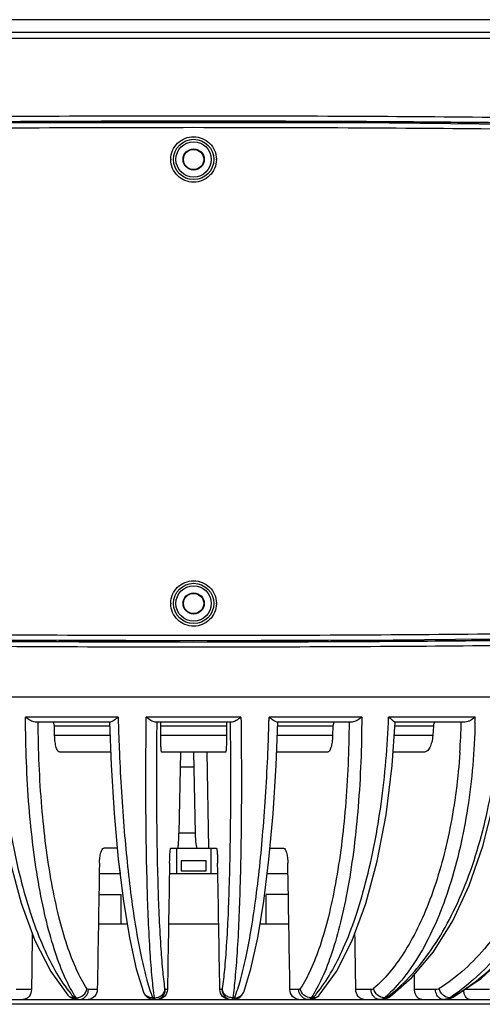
# Model space of a CAD drawing. Header units: millimetres. Extents: x -192 to 265, y -68 to 200.
# Tile 7 of 47: x -133 to -110, y 108 to 157. Entities that reach past the tile are written whole.
import ezdxf

# ---------------------------------------------------------------- set-up
doc = ezdxf.new("R2010")
doc.units = ezdxf.units.MM
doc.header["$LTSCALE"] = 16.335
doc.layers.get('0').update_dxf_attribs({"linetype": 'CONTINUOUS'})
doc.layers.add('02___PRT_ALL_AXES', color=7, linetype='CONTINUOUS')

msp = doc.modelspace()

# ---------------------------------------------------------------- linework, layer by layer
at = {"color": 7, "linetype": 'Continuous'}
for p, q in [((-99.91739, 157.22799), (-148.60919, 157.22799)), ((-98.99857, 156.28118), (-149.52801, 156.28118)), ((-99.12966, 156.57796), (-149.39693, 156.57796)), ((-127.67841, 125.98592), (-124.27004, 125.98244)), ((-153.85429, 123.14119), (-94.67229, 123.14119)), ((-128.05968, 122.10909), (-132.71798, 122.10909)), ((-121.88211, 122.10909), (-126.64447, 122.10909)), ((-115.80861, 122.10909), (-120.4669, 122.10909)), ((-110.10462, 122.10909), (-114.45526, 122.10909)), ((-128.44955, 121.87119), (-132.23604, 121.87119)), ((-128.48706, 121.6613), (-131.27039, 121.6613)), ((-131.25582, 121.18676), (-131.27039, 121.6613)), ((-122.32775, 121.87119), (-126.19884, 121.87119)), ((-125.91498, 121.18676), (-125.91201, 121.6613)), ((-122.61458, 121.6613), (-125.91201, 121.6613)), ((-122.61458, 121.6613), (-122.6116, 121.18676)), ((-116.29054, 121.87119), (-120.07704, 121.87119)), ((-117.2562, 121.6613), (-120.03954, 121.6613)), ((-117.2562, 121.6613), (-117.27076, 121.18676)), ((-112.20406, 121.6613), (-114.1406, 121.6613)), ((-110.60178, 121.87119), (-114.1382, 121.87119)), ((-112.20406, 121.6613), (-112.23553, 121.18676)), ((-128.4685, 121.18676), (-131.25582, 121.18676)), ((-122.6116, 121.18676), (-125.91498, 121.18676)), ((-117.27076, 121.18676), (-120.05812, 121.18676)), ((-112.23553, 121.18676), (-114.17314, 121.18676)), ((-128.43567, 120.34719), (-131.00039, 120.34719)), ((-122.66029, 120.34719), (-125.86629, 120.34719)), ((-124.9274, 120.34719), (-125.0029, 116.26989)), ((-124.26581, 120.34719), (-124.18758, 116.26989)), ((-123.59919, 120.34719), (-123.50982, 115.52119)), ((-117.52619, 120.34719), (-120.09099, 120.34719)), ((-112.68654, 120.34719), (-114.23071, 120.34719)), ((-124.25144, 119.59849), (-124.94126, 119.59849)), ((-124.18758, 116.26989), (-125.0029, 116.26989)), ((-128.10286, 115.52119), (-128.78333, 115.52119)), ((-128.10437, 115.5389), (-128.10278, 115.52119)), ((-125.41054, 115.52119), (-123.11604, 115.52119)), ((-125.12851, 115.52119), (-125.12851, 114.25119)), ((-123.39808, 115.52119), (-123.39808, 114.25119)), ((-120.4238, 115.52119), (-119.74326, 115.52119)), ((-124.89829, 114.88619), (-124.89829, 114.37819)), ((-123.62829, 114.88619), (-124.89829, 114.88619)), ((-123.62829, 114.37819), (-123.62829, 114.88619)), ((-129.00991, 114.25119), (-127.96623, 114.25119)), ((-125.48087, 114.25119), (-123.04571, 114.25119)), ((-124.89829, 114.37819), (-123.62829, 114.37819)), ((-120.5603, 114.25119), (-119.51667, 114.25119)), ((-129.0277, 113.19074), (-127.90683, 113.19074)), ((-127.90683, 111.71119), (-127.90683, 113.19074)), ((-119.49889, 113.19074), (-120.61975, 113.19074)), ((-120.61975, 111.71119), (-120.61975, 113.19074)), ((-129.0525, 111.71119), (-127.6093, 111.71119)), ((-125.5251, 111.71119), (-123.00149, 111.71119)), ((-120.91733, 111.71119), (-119.47408, 111.71119)), ((-132.42148, 108.40032), (-133.18922, 108.40032)), ((-130.58471, 108.12019), (-130.58658, 108.12224)), ((-129.10797, 108.40032), (-129.55397, 108.40032)), ((-126.78062, 108.2787), (-126.78093, 108.2795)), ((-125.58273, 108.40032), (-125.68749, 108.40032)), ((-122.8391, 108.40032), (-122.94386, 108.40032)), ((-121.74598, 108.27867), (-121.74564, 108.27953)), ((-118.97262, 108.40032), (-119.41861, 108.40032)), ((-117.94184, 108.12022), (-117.93984, 108.12243)), ((-115.33736, 108.40032), (-116.10511, 108.40032)), ((-112.09222, 108.40032), (-113.14815, 108.40032)), ((-109.37901, 108.40032), (-110.63534, 108.40032)), ((-105.21329, 107.6623), (-143.31329, 107.6623)), ((-143.31307, 107.90119), (-105.21352, 107.90119)), ((-130.31422, 107.93646), (-130.1878, 107.91454)), ((-130.17476, 107.98976), (-130.26726, 107.98976)), ((-126.44098, 107.93147), (-126.33997, 107.91406)), ((-126.23019, 107.98976), (-126.32692, 107.98976)), ((-122.19966, 107.98976), (-122.29639, 107.98976)), ((-122.18678, 107.91383), (-122.08821, 107.93055)), ((-118.25932, 107.98976), (-118.35183, 107.98976)), ((-118.33894, 107.91432), (-118.21515, 107.93547)), ((-114.58139, 107.98976), (-114.66562, 107.98976)), ((-114.64389, 107.92416), (-114.45271, 108.00197)), ((-114.45271, 108.00197), (-114.37651, 108.05127)), ((-114.37651, 108.05127), (-114.37602, 108.05162)), ((-111.46307, 107.92074), (-111.27137, 107.98455)), ((-111.3266, 107.98976), (-111.39888, 107.98976)), ((-111.3266, 107.98976), (-111.20378, 108.01892)), ((-111.27137, 107.98455), (-111.20378, 108.01892)), ((-111.20378, 108.01892), (-111.20362, 108.01901))]:
    msp.add_line(p, q, dxfattribs=at)
for points in [[(-99.30884, 151.79133), (-101.15801, 151.84016), (-103.3172, 151.88488), (-105.75727, 151.92491), (-108.44537, 151.95972), (-111.34539, 151.98886), (-114.41846, 152.01193), (-117.62347, 152.02864), (-120.91756, 152.03876), (-124.25655, 152.04216), (-127.59564, 152.03879), (-130.89001, 152.02869), (-134.09548, 152.01201), (-137.16918, 151.98896), (-140.06998, 151.95985), (-142.75902, 151.92506), (-145.20016, 151.88505), (-147.36053, 151.84034), (-149.21098, 151.79153), (-150.66645, 151.74162)], [(-149.6785, 126.23973), (-147.80751, 126.18969), (-145.61682, 126.14384), (-143.13631, 126.10278), (-140.39981, 126.06706), (-137.44454, 126.03716), (-134.3106, 126.01347), (-131.04047, 125.99632), (-127.67841, 125.98592)], [(-124.27004, 125.98244), (-120.86157, 125.9859), (-117.49924, 125.99626), (-114.22865, 126.01339), (-111.0941, 126.03705), (-108.13803, 126.06693), (-105.40059, 126.10263), (-102.919, 126.14367), (-100.7271, 126.1895), (-98.8548, 126.23952), (-97.38677, 126.29069)], [(-134.40037, 121.87119), (-134.25134, 119.69377), (-133.94464, 117.21296), (-133.50188, 114.87783), (-132.93207, 112.74816), (-132.24613, 110.87838), (-131.45491, 109.31548), (-130.58676, 108.12244)], [(-128.49527, 121.87119), (-128.41088, 119.71315), (-128.25868, 117.262), (-128.05269, 114.9607), (-127.79665, 112.85955), (-127.49451, 111.00761), (-127.14973, 109.45154), (-126.78062, 108.2787)], [(-121.74598, 108.27867), (-121.37834, 109.44589), (-121.03338, 111.00068), (-120.73109, 112.85133), (-120.47489, 114.95127), (-120.26869, 117.25158), (-120.11625, 119.7021), (-120.03132, 121.87119)], [(-117.93984, 108.12243), (-117.07373, 109.31207), (-116.28251, 110.87361), (-115.5965, 112.74185), (-115.0265, 114.86993), (-114.5834, 117.2036), (-114.27623, 119.68324), (-114.12621, 121.87119)], [(-114.37602, 108.05162), (-113.2791, 109.00827), (-112.1981, 110.30836), (-111.23054, 111.86833), (-110.39599, 113.65071), (-109.70787, 115.61937), (-109.17746, 117.73541), (-108.81374, 119.95726), (-108.64186, 121.87119)], [(-111.20362, 108.01901), (-109.79409, 108.9648), (-108.4046, 110.25163), (-107.15635, 111.80239), (-106.07493, 113.58528), (-105.18252, 115.56312), (-104.49717, 117.69421), (-104.03215, 119.93438)], [(-128.05214, 114.95623), (-128.0517, 114.95127), (-127.96628, 114.25119)], [(-130.58471, 108.12019), (-130.49962, 108.04017), (-130.31422, 107.93646)], [(-126.78093, 108.2795), (-126.76498, 108.24121), (-126.6949, 108.12073), (-126.58675, 108.01071), (-126.44098, 107.93147)], [(-122.08821, 107.93055), (-121.94305, 108.00827), (-121.8345, 108.11698), (-121.76376, 108.23645), (-121.74564, 108.27953)], [(-118.21515, 107.93547), (-118.03164, 108.03647), (-117.94184, 108.12022)]]:
    msp.add_lwpolyline(points, dxfattribs=at)
for centre, radius in [((-124.26329, 150.19219), 1.016), ((-124.26329, 150.19219), 0.889), ((-124.26329, 150.19219), 0.5334), ((-124.26329, 127.84019), 1.016), ((-124.26329, 127.84019), 0.889), ((-124.26329, 127.84019), 0.5334)]:
    msp.add_circle(centre, radius, dxfattribs=at)
for centre, radius, start, end in [((-124.28736, 150.19456), 1.12394, 179.246126, 180.007867), ((-124.28552, 150.1943), 1.12578, 179.994459, 180.975999), ((-124.23978, 150.19426), 1.1245, 359.022788, 0.0074), ((-124.24052, 150.19453), 1.12523, 359.993945, 0.75285), ((-124.28722, 127.84256), 1.12401, 179.246616, 180.00786), ((-124.28538, 127.8423), 1.12585, 179.994458, 180.975481), ((-124.23992, 127.84226), 1.12457, 359.023307, 0.007403), ((-124.24065, 127.84252), 1.1253, 359.993953, 0.752361), ((-17.05916, 125.02799), 111.03889, 181.5063168, 181.6290876), ((-231.46601, 125.02795), 111.03748, 358.3709155, 358.4936879), ((-144.86039, 122.60803), 34.75935, 358.776003, 359.177547), ((-18.13279, 124.99595), 109.96478, 181.6283047, 182.4279552), ((-229.81198, 124.97535), 109.38262, 357.5699174, 358.3738233), ((-144.14668, 122.59867), 33.35244, 356.116887, 358.750176), ((-125.76479, 112.02438), 6.04569, 219.228787, 221.863208), ((-126.19496, 108.40872), 0.50754, 276.088619, 359.052498), ((-122.33163, 108.40872), 0.50754, 180.947502, 263.911381), ((-122.66324, 111.94008), 5.91604, 318.107864, 320.799878), ((-118.85754, 112.86566), 6.43013, 310.686393, 312.76213), ((-118.98292, 114.02511), 7.46987, 306.103031, 307.536588), ((-115.93676, 115.28213), 8.589, 301.893088, 303.017127), ((-111.64926, 108.5161), 0.61497, 275.248668, 281.597896), ((-111.74276, 108.55291), 0.65984, 296.589318, 301.409806), ((-116.15443, 116.60933), 9.87952, 299.253254, 299.922323)]:
    msp.add_arc(centre, radius, start, end, dxfattribs=at)
for centre, major_axis, ratio, start_param, end_param in [((-124.10816, 116.28319), (-0.01337, 0.762), 0.10451787, -4.6967701, -3.14342707), ((-124.26329, 121.87119), (16.51154, 982.23639), 0.00470087, -4.70506928, -4.69859504), ((-124.26329, 121.87119), (17.11066, 982.23639), 0.00110416, -4.70512906, -4.69865483), ((-124.26329, 121.87119), (-17.11066, 982.23639), 0.00110416, -1.58453048, -1.57805624), ((-124.26329, 121.87119), (-16.51154, 982.23639), 0.00470087, -1.58459026, -1.57811603), ((-124.26329, 121.87119), (15.19109, 982.23638), 0.00809246, -4.70143763, -4.69854891), ((-124.26329, 121.87119), (-15.19109, 982.23638), 0.00809246, -1.5846364, -1.58174721), ((-124.26329, 121.87119), (-13.20676, 982.23638), 0.01113081, -1.5846609, -1.58389383)]:
    msp.add_ellipse(centre, major_axis=major_axis, ratio=ratio, start_param=start_param, end_param=end_param, dxfattribs=at)
for points, knots in [([(-97.59807, 152.07452), (-99.07582, 152.13317), (-102.65088, 152.2184), (-108.76671, 152.30748), (-116.17699, 152.36367), (-124.2633, 152.38349), (-132.34962, 152.36367), (-139.75988, 152.30748), (-145.8757, 152.2184), (-149.45076, 152.13317), (-150.92852, 152.07452)], [0, 0, 0, 0, 0.08318491, 0.20112928, 0.34403763, 0.50000028, 0.65596275, 0.79887075, 0.91681505, 1, 1, 1, 1]), ([(-97.63779, 151.49226), (-99.11932, 151.55038), (-102.69641, 151.63524), (-108.80811, 151.72378), (-116.20138, 151.77966), (-124.26329, 151.79934), (-132.3252, 151.77966), (-139.71847, 151.72378), (-145.83017, 151.63524), (-149.40727, 151.55038), (-150.88879, 151.49226)], [0, 0, 0, 0, 0.08352055, 0.2015439, 0.34431834, 0.49999994, 0.65568155, 0.79845602, 0.91647942, 1, 1, 1, 1]), ([(-97.85578, 151.81713), (-99.32239, 151.8755), (-102.86667, 151.96052), (-108.92586, 152.0493), (-116.26152, 152.10532), (-124.2637, 152.12507), (-132.26585, 152.10532), (-139.6014, 152.0493), (-145.66044, 151.96051), (-149.20459, 151.87549), (-150.67113, 151.81711)], [0, 0, 0, 0, 0.08336293, 0.20134233, 0.34417635, 0.50000494, 0.65583269, 0.79866447, 0.91664084, 1, 1, 1, 1]), ([(-98.3707, 151.79871), (-98.98283, 151.82498), (-100.38279, 151.87164), (-103.8122, 151.95481), (-109.11183, 152.03242), (-116.34278, 152.08991), (-124.26329, 152.10951), (-132.1838, 152.08991), (-139.41475, 152.03242), (-144.71438, 151.95481), (-148.1438, 151.87164), (-149.54375, 151.82498), (-150.15589, 151.79871)], [0, 0, 0, 0, 0.03549029, 0.08113461, 0.19870655, 0.34249849, 0.49999999, 0.6575015, 0.80129345, 0.9188654, 0.96450969, 1, 1, 1, 1]), ([(-125.4112, 150.20935), (-125.40926, 150.3571), (-125.34625, 150.65503), (-125.08933, 151.02962), (-124.70931, 151.27918), (-124.26328, 151.3665), (-123.81726, 151.27916), (-123.43723, 151.02959), (-123.18032, 150.65499), (-123.11732, 150.35706), (-123.11538, 150.20931)], [0, 0, 0, 0, 0.12500536, 0.24999188, 0.37499061, 0.49999743, 0.62500566, 0.75000636, 0.87499574, 1, 1, 1, 1]), ([(-123.11545, 150.17508), (-123.11796, 150.02769), (-123.1818, 149.73077), (-123.43893, 149.35777), (-123.81831, 149.10937), (-124.2633, 149.02244), (-124.70829, 149.10938), (-125.08768, 149.3578), (-125.3448, 149.73081), (-125.40863, 150.02773), (-125.41114, 150.17512)], [0, 0, 0, 0, 0.12501111, 0.24997054, 0.37496293, 0.49999733, 0.62503333, 0.75002773, 0.87498998, 1, 1, 1, 1]), ([(-125.41113, 127.85734), (-125.40919, 128.00509), (-125.34619, 128.30301), (-125.0893, 128.6776), (-124.7093, 128.92717), (-124.26328, 129.0145), (-123.81727, 128.92716), (-123.43726, 128.67758), (-123.18038, 128.30297), (-123.11739, 128.00505), (-123.11545, 127.8573)], [0, 0, 0, 0, 0.1250053, 0.24999189, 0.37499074, 0.49999743, 0.62500553, 0.75000635, 0.8749958, 1, 1, 1, 1]), ([(-123.11552, 127.82309), (-123.11803, 127.6757), (-123.18186, 127.37879), (-123.43896, 127.00579), (-123.81832, 126.75737), (-124.2633, 126.67044), (-124.70828, 126.75738), (-125.08765, 127.00581), (-125.34474, 127.37883), (-125.40856, 127.67574), (-125.41107, 127.82313)], [0, 0, 0, 0, 0.12501101, 0.24997086, 0.37496344, 0.49999733, 0.62503282, 0.75002741, 0.87499008, 1, 1, 1, 1]), ([(-151.36262, 126.54891), (-149.86504, 126.48903), (-146.23655, 126.40222), (-140.02394, 126.31141), (-132.48881, 126.25415), (-124.26329, 126.23394), (-116.03777, 126.25415), (-108.50264, 126.31141), (-102.29004, 126.40222), (-98.66154, 126.48903), (-97.16397, 126.54891)], [0, 0, 0, 0, 0.08295143, 0.20086517, 0.34388349, 0.50000006, 0.65611663, 0.79913491, 0.9170486, 1, 1, 1, 1]), ([(-151.42094, 125.96654), (-149.99336, 125.90879), (-146.53935, 125.82393), (-140.62055, 125.73404), (-133.41953, 125.67502), (-128.24439, 125.65891), (-125.534, 125.65689)], [0, 0, 0, 0, 0.16555781, 0.4003252, 0.68593099, 1, 1, 1, 1]), ([(-151.14612, 126.21438), (-149.66097, 126.15438), (-146.06189, 126.06748), (-139.8993, 125.97656), (-132.42409, 125.91924), (-124.26383, 125.899), (-116.10352, 125.91924), (-108.62818, 125.97655), (-102.46543, 126.06747), (-98.86624, 126.15436), (-97.38105, 126.21436)], [0, 0, 0, 0, 0.0829275, 0.20084374, 0.34386634, 0.49999509, 0.65612472, 0.79914985, 0.91706997, 1, 1, 1, 1]), ([(-122.99293, 125.65689), (-120.28247, 125.65891), (-115.10722, 125.67502), (-107.90605, 125.73404), (-101.98719, 125.82393), (-98.53319, 125.90879), (-97.10564, 125.96654)], [0, 0, 0, 0, 0.31407187, 0.59968022, 0.83444866, 1, 1, 1, 1]), ([(-134.07133, 122.10909), (-134.01536, 120.64882), (-133.77762, 117.84703), (-133.14571, 114.48676), (-132.44052, 112.09139), (-131.85746, 110.5657), (-131.21253, 109.272), (-130.71081, 108.52279), (-130.44795, 108.20098)], [0, 0, 0, 0, 0.30107015, 0.57834802, 0.70268649, 0.81510761, 0.91439187, 1, 1, 1, 1]), ([(-130.17476, 107.98976), (-130.38484, 108.30366), (-130.77617, 109.04522), (-131.26066, 110.32425), (-131.68955, 111.85512), (-132.19629, 114.29934), (-132.60935, 117.7441), (-132.71702, 120.6087), (-132.71798, 122.10909)], [0, 0, 0, 0, 0.07821007, 0.17273732, 0.28283982, 0.40703604, 0.68932047, 1, 1, 1, 1]), ([(-132.23604, 121.87119), (-132.27596, 121.87119), (-132.36056, 121.89403), (-132.52339, 121.97273), (-132.64096, 122.05246), (-132.71798, 122.10909)], [0, 0, 0, 0, 0.22040163, 0.47212697, 1, 1, 1, 1]), ([(-128.05968, 122.10909), (-128.09748, 122.08171), (-128.17013, 122.02886), (-128.27427, 121.95517), (-128.36345, 121.89981), (-128.42336, 121.87119), (-128.44955, 121.87119)], [0, 0, 0, 0, 0.30476591, 0.58754482, 0.82905466, 1, 1, 1, 1]), ([(-126.23019, 107.98976), (-126.27826, 108.31971), (-126.36144, 109.07572), (-126.50205, 110.92996), (-126.61693, 113.80711), (-126.6771, 117.75791), (-126.66414, 120.60999), (-126.64447, 122.10909)], [0, 0, 0, 0, 0.07077105, 0.16135628, 0.39467646, 0.68178015, 1, 1, 1, 1]), ([(-126.19884, 121.87119), (-126.23253, 121.87119), (-126.3065, 121.89632), (-126.45547, 121.9761), (-126.56781, 122.05436), (-126.64447, 122.10909)], [0, 0, 0, 0, 0.19837701, 0.44538343, 1, 1, 1, 1]), ([(-121.88211, 122.10909), (-121.95877, 122.05436), (-122.07111, 121.9761), (-122.22008, 121.89632), (-122.29406, 121.87119), (-122.32775, 121.87119)], [0, 0, 0, 0, 0.55461641, 0.80162278, 1, 1, 1, 1]), ([(-121.88211, 122.10909), (-121.86244, 120.60999), (-121.84949, 117.75791), (-121.90965, 113.80711), (-122.02453, 110.92996), (-122.16515, 109.07572), (-122.24833, 108.31971), (-122.29639, 107.98976)], [0, 0, 0, 0, 0.31821993, 0.60532364, 0.83864377, 0.92922897, 1, 1, 1, 1]), ([(-120.07704, 121.87119), (-120.10322, 121.87119), (-120.16314, 121.89981), (-120.25231, 121.95517), (-120.35645, 122.02886), (-120.4291, 122.08171), (-120.4669, 122.10909)], [0, 0, 0, 0, 0.17094536, 0.41245519, 0.69523409, 1, 1, 1, 1]), ([(-115.80861, 122.10909), (-115.80956, 120.6087), (-115.91724, 117.7441), (-116.3303, 114.29934), (-116.83704, 111.85512), (-117.26592, 110.32425), (-117.75041, 109.04521), (-118.14175, 108.30366), (-118.35183, 107.98976)], [0, 0, 0, 0, 0.31067952, 0.59296394, 0.71716016, 0.82726268, 0.92178994, 1, 1, 1, 1]), ([(-118.07865, 108.20096), (-117.81578, 108.52278), (-117.31406, 109.27199), (-116.66913, 110.56568), (-116.08607, 112.09137), (-115.38088, 114.48674), (-114.74896, 117.84702), (-114.51122, 120.64882), (-114.45526, 122.10909)], [0, 0, 0, 0, 0.08560805, 0.18489223, 0.29731331, 0.42165177, 0.69892971, 1, 1, 1, 1]), ([(-115.80861, 122.10909), (-115.88562, 122.05246), (-116.0032, 121.97273), (-116.16603, 121.89403), (-116.25063, 121.87119), (-116.29054, 121.87119)], [0, 0, 0, 0, 0.52787301, 0.77959838, 1, 1, 1, 1]), ([(-114.24307, 121.93929), (-114.25872, 121.95181), (-114.32901, 122.00895), (-114.39934, 122.06607), (-114.45526, 122.10909)], [0, 0, 0, 0, 0.22122067, 1, 1, 1, 1]), ([(-114.43177, 108.10177), (-113.60638, 108.73585), (-112.50816, 109.9941), (-111.34858, 111.95227), (-110.26437, 114.35112), (-109.29414, 117.75345), (-108.94458, 120.62364), (-108.87226, 122.10909)], [0, 0, 0, 0, 0.20191851, 0.31724697, 0.44143054, 0.71148464, 1, 1, 1, 1]), ([(-114.1382, 121.87119), (-114.14433, 121.87119), (-114.15917, 121.87772), (-114.19419, 121.90011), (-114.22239, 121.92274), (-114.24307, 121.93929)], [0, 0, 0, 0, 0.14597292, 0.36921615, 1, 1, 1, 1]), ([(-105.01943, 122.10909), (-105.06034, 120.6191), (-105.31347, 118.40989), (-106.05748, 115.60055), (-107.3834, 112.07709), (-109.26842, 109.37214), (-111.2567, 108.08019)], [0, 0, 0, 0, 0.28285667, 0.419121, 0.55003544, 1, 1, 1, 1]), ([(-110.10462, 122.10909), (-110.17829, 122.0506), (-110.29612, 121.96973), (-110.46561, 121.89236), (-110.55729, 121.87119), (-110.60178, 121.87119)], [0, 0, 0, 0, 0.50522463, 0.7609986, 1, 1, 1, 1]), ([(-129.62846, 108.45347), (-129.82804, 108.75275), (-130.20042, 109.45812), (-130.66289, 110.67344), (-131.07348, 112.12655), (-131.56088, 114.44642), (-131.96371, 117.71968), (-132.07617, 120.44307), (-132.08313, 121.87119)], [0, 0, 0, 0, 0.07835307, 0.17288109, 0.28287189, 0.40689476, 0.68892897, 1, 1, 1, 1]), ([(-131.27039, 121.6613), (-131.27194, 121.71191), (-131.27971, 121.77993), (-131.30346, 121.85077), (-131.32499, 121.87119), (-131.33424, 121.87119)], [0, 0, 0, 0, 0.66616159, 0.87827763, 1, 1, 1, 1]), ([(-125.70427, 108.45347), (-125.74927, 108.76779), (-125.82747, 109.48688), (-125.96015, 111.24808), (-126.06958, 113.97934), (-126.12826, 117.73316), (-126.11767, 120.44442), (-126.10009, 121.87119)], [0, 0, 0, 0, 0.07092191, 0.1614864, 0.39446409, 0.68129712, 1, 1, 1, 1]), ([(-125.91201, 121.6613), (-125.91184, 121.68892), (-125.91205, 121.73899), (-125.91385, 121.79797), (-125.91637, 121.8347), (-125.91847, 121.85415), (-125.92044, 121.86411), (-125.9226, 121.87119), (-125.92418, 121.87119)], [0, 0, 0, 0, 0.39232612, 0.71239766, 0.83286978, 0.92213118, 0.97762179, 1, 1, 1, 1]), ([(-122.4265, 121.87119), (-122.40891, 120.44443), (-122.39833, 117.73317), (-122.457, 113.97937), (-122.56644, 111.24811), (-122.69911, 109.48691), (-122.77731, 108.76781), (-122.82231, 108.45347)], [0, 0, 0, 0, 0.31870111, 0.60553379, 0.8385109, 0.92907479, 1, 1, 1, 1]), ([(-122.6024, 121.87119), (-122.60398, 121.87119), (-122.60615, 121.86411), (-122.60811, 121.85415), (-122.61022, 121.8347), (-122.61273, 121.79797), (-122.61454, 121.73899), (-122.61475, 121.68892), (-122.61458, 121.6613)], [0, 0, 0, 0, 0.02237833, 0.07786903, 0.16713038, 0.28760277, 0.60767517, 1, 1, 1, 1]), ([(-116.44345, 121.87119), (-116.45042, 120.44305), (-116.56287, 117.71965), (-116.96571, 114.44638), (-117.45311, 112.12655), (-117.86369, 110.67346), (-118.32616, 109.45814), (-118.69854, 108.75276), (-118.89812, 108.45347)], [0, 0, 0, 0, 0.31107596, 0.59310688, 0.71712857, 0.82711764, 0.92164425, 1, 1, 1, 1]), ([(-117.19234, 121.87119), (-117.20159, 121.87119), (-117.22313, 121.85077), (-117.24687, 121.77993), (-117.25464, 121.71191), (-117.2562, 121.6613)], [0, 0, 0, 0, 0.1217226, 0.33383882, 1, 1, 1, 1]), ([(-110.10897, 121.86553), (-110.13992, 120.41718), (-110.37149, 117.63052), (-111.11174, 114.30175), (-111.97288, 111.94697), (-112.70294, 110.44279), (-113.5249, 109.1695), (-114.16095, 108.45061), (-114.49176, 108.1448)], [0, 0, 0, 0, 0.29523559, 0.56816468, 0.69196185, 0.80552825, 0.90818783, 1, 1, 1, 1]), ([(-112.09131, 121.87119), (-112.12316, 121.87119), (-112.16929, 121.81877), (-112.19405, 121.74154), (-112.20222, 121.68919), (-112.20406, 121.6613)], [0, 0, 0, 0, 0.37981295, 0.66662454, 1, 1, 1, 1]), ([(-105.74958, 121.86143), (-105.8046, 120.42476), (-106.07206, 118.29648), (-106.81756, 115.60188), (-107.54213, 113.74987), (-108.427, 112.07596), (-109.75023, 110.19006), (-111.00024, 109.023), (-111.91445, 108.45347)], [0, 0, 0, 0, 0.28223807, 0.41793888, 0.54815441, 0.67189875, 0.78855655, 1, 1, 1, 1]), ([(-131.00039, 120.34719), (-131.0374, 120.34719), (-131.09465, 120.40048), (-131.13951, 120.48877), (-131.19308, 120.63776), (-131.23672, 120.87315), (-131.25242, 121.07593), (-131.25582, 121.18676)], [0, 0, 0, 0, 0.12149795, 0.21539989, 0.33383939, 0.63599835, 1, 1, 1, 1]), ([(-125.86629, 120.34719), (-125.87259, 120.34719), (-125.88133, 120.37548), (-125.88909, 120.41534), (-125.89756, 120.49314), (-125.90435, 120.59231), (-125.90988, 120.71684), (-125.91504, 120.91723), (-125.91567, 121.07624), (-125.91498, 121.18676)], [0, 0, 0, 0, 0.02235826, 0.07789283, 0.167079, 0.2876021, 0.43595286, 0.60765179, 1, 1, 1, 1]), ([(-122.6116, 121.18676), (-122.61091, 121.07624), (-122.61155, 120.91723), (-122.61671, 120.71684), (-122.62223, 120.59231), (-122.62902, 120.49314), (-122.6375, 120.41534), (-122.64526, 120.37548), (-122.65399, 120.34719), (-122.66029, 120.34719)], [0, 0, 0, 0, 0.39234821, 0.56404714, 0.7123979, 0.832921, 0.92210717, 0.97764174, 1, 1, 1, 1]), ([(-117.27076, 121.18676), (-117.27416, 121.07593), (-117.28987, 120.87315), (-117.33351, 120.63776), (-117.38707, 120.48877), (-117.43193, 120.40048), (-117.48918, 120.34719), (-117.52619, 120.34719)], [0, 0, 0, 0, 0.36400165, 0.66616061, 0.78460011, 0.87850205, 1, 1, 1, 1]), ([(-112.23553, 121.18676), (-112.24293, 121.07519), (-112.27298, 120.86841), (-112.35482, 120.63115), (-112.44705, 120.48538), (-112.53729, 120.3884), (-112.62936, 120.34719), (-112.68654, 120.34719)], [0, 0, 0, 0, 0.32846594, 0.61100514, 0.72947128, 0.83203355, 1, 1, 1, 1]), ([(-127.99886, 120.3375), (-127.94268, 119.01443), (-127.79065, 116.51241), (-127.4798, 113.50705), (-127.16167, 111.38285), (-126.91236, 110.05639), (-126.64584, 108.94208), (-126.43815, 108.27919), (-126.32692, 107.98976)], [0, 0, 0, 0, 0.31792983, 0.60163994, 0.72502618, 0.83351606, 0.92556001, 1, 1, 1, 1]), ([(-122.19966, 107.98976), (-122.08844, 108.27919), (-121.88074, 108.94208), (-121.61422, 110.05639), (-121.36491, 111.38285), (-121.04679, 113.50705), (-120.73594, 116.51241), (-120.58391, 119.01443), (-120.52773, 120.3375)], [0, 0, 0, 0, 0.07443999, 0.16648396, 0.27497385, 0.3983601, 0.68207019, 1, 1, 1, 1]), ([(-110.87081, 120.34), (-110.95798, 119.05945), (-111.26788, 116.61572), (-112.03732, 113.71801), (-112.87356, 111.69084), (-113.74818, 110.06071), (-114.57598, 108.998), (-115.20842, 108.45347)], [0, 0, 0, 0, 0.29802712, 0.57034463, 0.6933539, 0.80621766, 1, 1, 1, 1]), ([(-125.06415, 115.52119), (-125.0584, 115.52119), (-125.05123, 115.54786), (-125.04286, 115.58399), (-125.03406, 115.65573), (-125.0256, 115.74603), (-125.01789, 115.85843), (-125.00883, 116.0349), (-125.00467, 116.17403), (-125.0029, 116.26989)], [0, 0, 0, 0, 0.02282907, 0.08050639, 0.17273661, 0.29640554, 0.44689179, 0.61869051, 1, 1, 1, 1]), ([(-129.00139, 114.75919), (-128.99976, 114.85662), (-128.98729, 115.03814), (-128.95, 115.24972), (-128.90348, 115.38772), (-128.86511, 115.46851), (-128.81615, 115.52119), (-128.78333, 115.52119)], [0, 0, 0, 0, 0.35548217, 0.6618062, 0.78373582, 0.88028203, 1, 1, 1, 1]), ([(-125.47203, 114.75919), (-125.47034, 114.85642), (-125.46626, 114.99769), (-125.45721, 115.17703), (-125.44948, 115.29159), (-125.44094, 115.38371), (-125.43209, 115.45702), (-125.42357, 115.49386), (-125.41639, 115.52119), (-125.41054, 115.52119)], [0, 0, 0, 0, 0.38005003, 0.55186919, 0.7026156, 0.8266489, 0.91922626, 0.97713618, 1, 1, 1, 1]), ([(-123.11604, 115.52119), (-123.11019, 115.52119), (-123.10302, 115.49386), (-123.09449, 115.45702), (-123.08564, 115.38371), (-123.07711, 115.29159), (-123.06937, 115.17703), (-123.06033, 114.99769), (-123.05625, 114.85642), (-123.05455, 114.75919)], [0, 0, 0, 0, 0.02286382, 0.08077374, 0.1733511, 0.2973844, 0.44813081, 0.61994997, 1, 1, 1, 1]), ([(-119.74326, 115.52119), (-119.71044, 115.52119), (-119.66148, 115.46851), (-119.62311, 115.38772), (-119.57658, 115.24972), (-119.5393, 115.03814), (-119.52683, 114.85662), (-119.52519, 114.75919)], [0, 0, 0, 0, 0.11971797, 0.21626418, 0.3381938, 0.64451783, 1, 1, 1, 1]), ([(-111.22627, 108.04673), (-110.49267, 108.46894), (-109.07916, 109.54242), (-107.93019, 110.88772), (-107.40257, 111.62957)], [0, 0, 0, 0, 0.48180658, 1, 1, 1, 1]), ([(-132.42148, 108.40032), (-132.42333, 108.27931), (-132.48693, 108.09302), (-132.66959, 107.94038), (-132.78101, 107.90646), (-132.83579, 107.90229)], [0, 0, 0, 0, 0.51833702, 0.76468806, 1, 1, 1, 1]), ([(-130.26726, 107.98976), (-130.32698, 107.98877), (-130.44599, 108.00897), (-130.54602, 108.0779), (-130.58471, 108.12019)], [0, 0, 0, 0, 0.51026639, 1, 1, 1, 1]), ([(-130.17476, 107.98976), (-130.04618, 107.98768), (-129.78347, 108.08352), (-129.64388, 108.32812), (-129.62846, 108.45347)], [0, 0, 0, 0, 0.50450193, 1, 1, 1, 1]), ([(-129.85787, 107.93902), (-129.77035, 107.97614), (-129.61368, 108.10807), (-129.5556, 108.3034), (-129.55397, 108.40032)], [0, 0, 0, 0, 0.49514535, 1, 1, 1, 1]), ([(-129.55397, 108.40032), (-129.56047, 108.40032), (-129.59198, 108.40627), (-129.6147, 108.43284), (-129.62846, 108.45347)], [0, 0, 0, 0, 0.2077059, 1, 1, 1, 1]), ([(-129.10797, 108.40032), (-129.11002, 108.27799), (-129.20256, 108.02914), (-129.44321, 107.91048), (-129.56139, 107.90229)], [0, 0, 0, 0, 0.50807924, 1, 1, 1, 1]), ([(-126.32692, 107.98976), (-126.42302, 107.98825), (-126.61722, 108.03749), (-126.74746, 108.19302), (-126.78062, 108.2787)], [0, 0, 0, 0, 0.51124633, 1, 1, 1, 1]), ([(-126.23019, 107.98976), (-126.16421, 107.98873), (-126.03141, 108.01092), (-125.85968, 108.11177), (-125.73954, 108.266), (-125.70689, 108.3916), (-125.70427, 108.45347)], [0, 0, 0, 0, 0.25703992, 0.5111633, 0.75878222, 1, 1, 1, 1]), ([(-125.58273, 108.40032), (-125.58487, 108.27732), (-125.68539, 108.02418), (-125.93307, 107.9104), (-126.05543, 107.90229)], [0, 0, 0, 0, 0.5008038, 1, 1, 1, 1]), ([(-125.68749, 108.40032), (-125.69283, 108.40032), (-125.69941, 108.42547), (-125.70235, 108.44009), (-125.70427, 108.45347)], [0, 0, 0, 0, 0.28329453, 1, 1, 1, 1]), ([(-122.47115, 107.90229), (-122.59351, 107.9104), (-122.84119, 108.02418), (-122.94172, 108.27732), (-122.94386, 108.40032)], [0, 0, 0, 0, 0.4991962, 1, 1, 1, 1]), ([(-122.82231, 108.45347), (-122.82423, 108.44009), (-122.82717, 108.42547), (-122.83375, 108.40032), (-122.8391, 108.40032)], [0, 0, 0, 0, 0.71670547, 1, 1, 1, 1]), ([(-122.29639, 107.98976), (-122.36237, 107.98873), (-122.49518, 108.01092), (-122.6669, 108.11177), (-122.78704, 108.266), (-122.81969, 108.3916), (-122.82231, 108.45347)], [0, 0, 0, 0, 0.25703993, 0.51116331, 0.75878222, 1, 1, 1, 1]), ([(-122.19966, 107.98976), (-122.10358, 107.98825), (-121.90939, 108.03748), (-121.77914, 108.19299), (-121.74598, 108.27867)], [0, 0, 0, 0, 0.51124604, 1, 1, 1, 1]), ([(-118.9652, 107.90229), (-119.08337, 107.91048), (-119.32403, 108.02914), (-119.41657, 108.27799), (-119.41861, 108.40032)], [0, 0, 0, 0, 0.49192076, 1, 1, 1, 1]), ([(-118.89812, 108.45347), (-118.90352, 108.44537), (-118.92165, 108.42076), (-118.95125, 108.40032), (-118.97262, 108.40032)], [0, 0, 0, 0, 0.31297664, 1, 1, 1, 1]), ([(-118.66871, 107.93902), (-118.75624, 107.97614), (-118.91291, 108.10807), (-118.97099, 108.3034), (-118.97262, 108.40032)], [0, 0, 0, 0, 0.49514535, 1, 1, 1, 1]), ([(-118.35183, 107.98976), (-118.4804, 107.98768), (-118.74312, 108.08352), (-118.88271, 108.32812), (-118.89812, 108.45347)], [0, 0, 0, 0, 0.50450196, 1, 1, 1, 1]), ([(-118.25932, 107.98976), (-118.1996, 107.98877), (-118.08057, 108.00898), (-117.98054, 108.07792), (-117.94184, 108.12022)], [0, 0, 0, 0, 0.51026686, 1, 1, 1, 1]), ([(-115.69079, 107.90229), (-115.74558, 107.90646), (-115.857, 107.94038), (-116.03965, 108.09302), (-116.10325, 108.27931), (-116.10511, 108.40032)], [0, 0, 0, 0, 0.23531194, 0.48166298, 1, 1, 1, 1]), ([(-115.20842, 108.45347), (-115.2182, 108.44505), (-115.25559, 108.41665), (-115.30324, 108.40032), (-115.33736, 108.40032)], [0, 0, 0, 0, 0.27438703, 1, 1, 1, 1]), ([(-115.18934, 108.03251), (-115.23562, 108.07976), (-115.31002, 108.19657), (-115.33631, 108.33192), (-115.33736, 108.40032)], [0, 0, 0, 0, 0.49153748, 1, 1, 1, 1]), ([(-114.66562, 107.98976), (-114.78883, 107.98759), (-115.04379, 108.0942), (-115.18342, 108.32735), (-115.20842, 108.45347)], [0, 0, 0, 0, 0.48938502, 1, 1, 1, 1]), ([(-112.79105, 107.90229), (-112.83876, 107.90652), (-112.93773, 107.94249), (-113.05304, 108.05795), (-113.12891, 108.21709), (-113.14733, 108.33825), (-113.14815, 108.40032)], [0, 0, 0, 0, 0.21626893, 0.45532118, 0.71967506, 1, 1, 1, 1]), ([(-111.91445, 108.45347), (-111.92824, 108.44488), (-111.98299, 108.41511), (-112.04617, 108.40032), (-112.09222, 108.40032)], [0, 0, 0, 0, 0.26077371, 1, 1, 1, 1]), ([(-111.84917, 107.93902), (-111.92375, 107.97857), (-112.05088, 108.12281), (-112.09093, 108.30491), (-112.09222, 108.40032)], [0, 0, 0, 0, 0.46942756, 1, 1, 1, 1]), ([(-111.39888, 107.98976), (-111.51211, 107.98747), (-111.75165, 108.10911), (-111.88131, 108.32834), (-111.91445, 108.45347)], [0, 0, 0, 0, 0.46664208, 1, 1, 1, 1]), ([(-110.3927, 107.90229), (-110.47317, 107.91132), (-110.58715, 108.02188), (-110.65598, 108.20073), (-110.67371, 108.31427), (-110.67626, 108.37347)], [0, 0, 0, 0, 0.41735746, 0.69463584, 1, 1, 1, 1]), ([(-130.26726, 107.98976), (-130.25878, 107.97986), (-130.22754, 107.94648), (-130.18832, 107.91896), (-130.15712, 107.90874)], [0, 0, 0, 0, 0.28427636, 1, 1, 1, 1]), ([(-130.04311, 107.90119), (-130.05261, 107.90119), (-130.09585, 107.90734), (-130.13171, 107.93753), (-130.1537, 107.96286)], [0, 0, 0, 0, 0.22055805, 1, 1, 1, 1]), ([(-126.32692, 107.98976), (-126.31907, 107.96676), (-126.30791, 107.93346), (-126.27807, 107.90119), (-126.26531, 107.90119)], [0, 0, 0, 0, 0.6557458, 1, 1, 1, 1]), ([(-126.19439, 107.90119), (-126.20169, 107.90119), (-126.21638, 107.92698), (-126.22092, 107.94713), (-126.22457, 107.96286)], [0, 0, 0, 0, 0.31133649, 1, 1, 1, 1]), ([(-122.29639, 107.98976), (-122.3001, 107.97015), (-122.30697, 107.94143), (-122.31765, 107.91035), (-122.3259, 107.90371)], [0, 0, 0, 0, 0.65331653, 1, 1, 1, 1]), ([(-122.25086, 107.90371), (-122.24702, 107.90556), (-122.22758, 107.92088), (-122.21739, 107.94433), (-122.20973, 107.96286)], [0, 0, 0, 0, 0.17506767, 1, 1, 1, 1]), ([(-118.35183, 107.98976), (-118.35994, 107.97834), (-118.38857, 107.94187), (-118.42876, 107.91081), (-118.46075, 107.90371)], [0, 0, 0, 0, 0.29948866, 1, 1, 1, 1]), ([(-118.33633, 107.92354), (-118.3296, 107.92735), (-118.30099, 107.94576), (-118.27637, 107.96985), (-118.25932, 107.98976)], [0, 0, 0, 0, 0.22803317, 1, 1, 1, 1]), ([(-114.88736, 107.90119), (-114.94246, 107.90119), (-115.05561, 107.92522), (-115.14952, 107.99187), (-115.18934, 108.03251)], [0, 0, 0, 0, 0.49201005, 1, 1, 1, 1]), ([(-114.66562, 107.98976), (-114.67977, 107.97799), (-114.73425, 107.9373), (-114.79996, 107.91021), (-114.8492, 107.90371)], [0, 0, 0, 0, 0.27038451, 1, 1, 1, 1]), ([(-114.73947, 107.91192), (-114.72582, 107.91533), (-114.66942, 107.93286), (-114.61731, 107.96284), (-114.58139, 107.98976)], [0, 0, 0, 0, 0.23856669, 1, 1, 1, 1]), ([(-114.58139, 107.98976), (-114.56271, 107.98942), (-114.49078, 107.99319), (-114.41967, 108.01997), (-114.37651, 108.05128)], [0, 0, 0, 0, 0.25938586, 1, 1, 1, 1]), ([(-111.70101, 107.90119), (-111.73911, 107.90119), (-111.79095, 107.91144), (-111.83755, 107.93285), (-111.84917, 107.93902)], [0, 0, 0, 0, 0.74337335, 1, 1, 1, 1]), ([(-111.44742, 107.96286), (-111.46354, 107.9548), (-111.52767, 107.92603), (-111.59707, 107.90876), (-111.64908, 107.90371)], [0, 0, 0, 0, 0.25639903, 1, 1, 1, 1]), ([(-111.52563, 107.91368), (-111.50854, 107.91719), (-111.43941, 107.93439), (-111.37329, 107.96313), (-111.3266, 107.98976)], [0, 0, 0, 0, 0.2449505, 1, 1, 1, 1])]:
    msp.add_open_spline(points, degree=3, knots=knots, dxfattribs=at)
for points in [[(-125.534, 125.65689), (-124.68697, 125.65626), (-123.83995, 125.65626), (-122.99293, 125.65689)], [(-130.1537, 107.96286), (-130.16117, 107.97146), (-130.16816, 107.98048), (-130.17476, 107.98976)], [(-130.04311, 107.90119), (-129.98009, 107.90119), (-129.91589, 107.91441), (-129.85787, 107.93902)], [(-126.22457, 107.96286), (-126.22665, 107.97178), (-126.22849, 107.98076), (-126.23019, 107.98976)], [(-122.20973, 107.96286), (-122.20607, 107.97171), (-122.20275, 107.9807), (-122.19966, 107.98976)], [(-118.48347, 107.90119), (-118.54649, 107.90119), (-118.61069, 107.91441), (-118.66871, 107.93902)], [(-118.37049, 107.90841), (-118.35863, 107.91221), (-118.34717, 107.9174), (-118.33633, 107.92354)]]:
    msp.add_open_spline(points, degree=3, dxfattribs=at)
at = {"layer": '02___PRT_ALL_AXES', "color": 7, "linetype": 'Continuous'}
for centre in [(-124.26329, 150.19219), (-124.26329, 127.84019)]:
    msp.add_circle(centre, 0.508, dxfattribs=at)
msp.add_ellipse((-124.26329, 125.93186), major_axis=(1.016, 0), ratio=0.01745506, start_param=-2.54671571, end_param=-0.5948785, dxfattribs=at)
for points, knots in [([(-150.6313, 126.23363), (-150.03175, 126.20739), (-148.66003, 126.1607), (-145.29534, 126.07712), (-140.08282, 125.99832), (-132.94565, 125.93842), (-127.80149, 125.92331), (-125.10476, 125.92192)], [0, 0, 0, 0, 0.07052157, 0.16127848, 0.39550737, 0.6831061, 1, 1, 1, 1]), ([(-125.16831, 125.98188), (-125.16298, 125.96538), (-125.14913, 125.9358), (-125.11811, 125.92226), (-125.10476, 125.92192)], [0, 0, 0, 0, 0.56493164, 1, 1, 1, 1]), ([(-123.42182, 125.92192), (-120.7251, 125.92331), (-115.58094, 125.93842), (-108.44376, 125.99832), (-103.23124, 126.07712), (-99.86655, 126.1607), (-98.49484, 126.20739), (-97.89528, 126.23363)], [0, 0, 0, 0, 0.31689391, 0.60449266, 0.83872152, 0.9294785, 1, 1, 1, 1]), ([(-123.42182, 125.92192), (-123.40847, 125.92226), (-123.37745, 125.9358), (-123.3636, 125.96538), (-123.35827, 125.98189)], [0, 0, 0, 0, 0.43506233, 1, 1, 1, 1])]:
    msp.add_open_spline(points, degree=3, knots=knots, dxfattribs=at)

doc.saveas('drawing.dxf')
